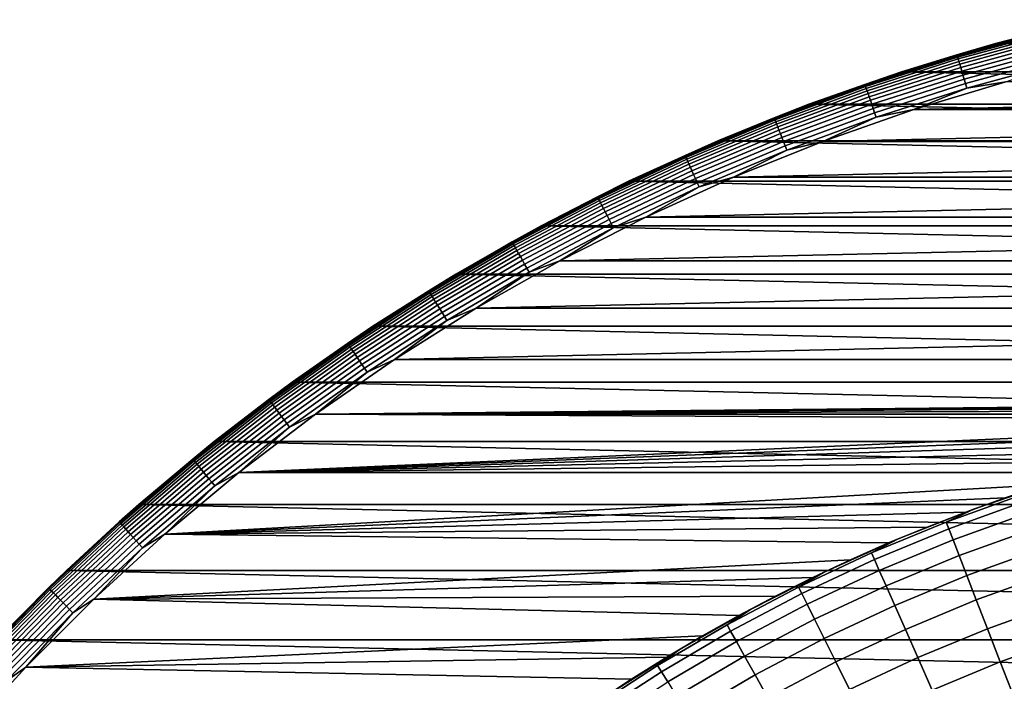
# Model space of a CAD drawing. Header units: metres. Extents: x -28 to 70, y -218 to 28.
# Tile 234 of 256: x -19.59 to -7.2, y 18.48 to 26.81. Entities that reach past the tile are written whole.
import ezdxf

# ---------------------------------------------------------------- set-up
doc = ezdxf.new("R2010")
doc.units = ezdxf.units.M
doc.layers.add('solid_10_261_432_XXX', color=7, linetype='CONTINUOUS')

msp = doc.modelspace()

# ---------------------------------------------------------------- linework, layer by layer
at = {"layer": 'solid_10_261_432_XXX'}
for points in [[(-7.316012, 26.50898, -0.5), (-6.119325, 26.810518, -0.5), (-6.119315, 26.81052, -5), (-7.315989, 26.508984, -5)], [(-6.625752, 26.686201, -0.440391), (-6.119325, 26.810518, -0.5), (-7.316012, 26.50898, -0.5)], [(-7.315989, 26.508984, -5), (-6.119315, 26.81052, -5), (7.315989, 26.508984, -5)], [(-7.796618, 26.356627, -0.380929), (-6.623146, 26.675701, -0.380929), (-6.625752, 26.686201, -0.440391), (-7.799687, 26.367001, -0.440391)], [(-6.625752, 26.686201, -0.440391), (-7.316012, 26.50898, -0.5), (-7.799687, 26.367001, -0.440391)], [(-6.623146, 26.675701, -0.380929), (-7.796618, 26.356627, -0.380929), (-7.791537, 26.339449, -0.323206), (-6.618829, 26.658314, -0.323206)], [(-6.618829, 26.658314, -0.323206), (-7.791537, 26.339449, -0.323206), (-7.784517, 26.315716, -0.268066), (-6.612865, 26.634295, -0.268066)], [(-6.612865, 26.634295, -0.268066), (-7.784517, 26.315716, -0.268066), (-7.775661, 26.285778, -0.216316), (-6.605342, 26.603994, -0.216316)], [(-8.497966, 26.154055, -0.5), (-7.316012, 26.50898, -0.5), (-7.315989, 26.508984, -5), (-8.49796, 26.154057, -5)], [(-7.799687, 26.367001, -0.440391), (-7.316012, 26.50898, -0.5), (-8.497966, 26.154055, -0.5)], [(-8.49796, 26.154057, -5), (-7.315989, 26.508984, -5), (8.49796, 26.154057, -5)], [(-6.605342, 26.603994, -0.216316), (-7.775661, 26.285778, -0.216316), (-7.765098, 26.250072, -0.16871), (-6.596369, 26.567856, -0.16871)], [(-6.596369, 26.567856, -0.16871), (-7.765098, 26.250072, -0.16871), (-7.752984, 26.209118, -0.125945), (-6.586078, 26.526405, -0.125945)], [(-6.586078, 26.526405, -0.125945), (-7.752984, 26.209118, -0.125945), (-7.739493, 26.163515, -0.088645), (-6.574618, 26.480251, -0.088645)], [(-7.315989, 26.508984, -5), (7.315989, 26.508984, -5), (8.49796, 26.154057, -5)], [(-6.574618, 26.480251, -0.088645), (-7.739493, 26.163515, -0.088645), (-7.724826, 26.11393, -0.057356), (-6.562158, 26.430065, -0.057356)], [(-6.562158, 26.430065, -0.057356), (-7.724826, 26.11393, -0.057356), (-7.709194, 26.061087, -0.032535), (-6.548879, 26.376583, -0.032535)], [(-7.799687, 26.367001, -0.440391), (-8.958354, 25.996187, -0.440391), (-8.954829, 25.98596, -0.380929), (-7.796618, 26.356627, -0.380929)], [(-7.799687, 26.367001, -0.440391), (-8.497966, 26.154055, -0.5), (-8.958354, 25.996187, -0.440391)], [(-7.796618, 26.356627, -0.380929), (-8.954829, 25.98596, -0.380929), (-8.948993, 25.969023, -0.323206), (-7.791537, 26.339449, -0.323206)], [(-7.791537, 26.339449, -0.323206), (-8.948993, 25.969023, -0.323206), (-8.940929, 25.945623, -0.268066), (-7.784517, 26.315716, -0.268066)], [(-7.784517, 26.315716, -0.268066), (-8.940929, 25.945623, -0.268066), (-8.930758, 25.916107, -0.216316), (-7.775661, 26.285778, -0.216316)], [(-7.775661, 26.285778, -0.216316), (-8.930758, 25.916107, -0.216316), (-8.918627, 25.880903, -0.16871), (-7.765098, 26.250072, -0.16871)], [(-6.548879, 26.376583, -0.032535), (-7.709194, 26.061087, -0.032535), (-7.692827, 26.005758, -0.014544), (-6.534976, 26.320583, -0.014544)], [(-6.534976, 26.320583, -0.014544), (-7.692827, 26.005758, -0.014544), (-7.675964, 25.948751, -0.003646), (-6.520651, 26.262888, -0.003646)], [(-6.520651, 26.262888, -0.003646), (-7.675964, 25.948751, -0.003646), (-7.182928, 26.027016)], [(-9.662813, 25.746456, -5), (-8.49796, 26.154057, -5), (9.662813, 25.746456, -5)], [(-9.662807, 25.74646, -0.5), (-8.497966, 26.154055, -0.5), (-8.49796, 26.154057, -5), (-9.662813, 25.746456, -5)], [(-8.958354, 25.996187, -0.440391), (-8.497966, 26.154055, -0.5), (-9.662807, 25.74646, -0.5)], [(-7.765098, 26.250072, -0.16871), (-8.918627, 25.880903, -0.16871), (-8.904712, 25.840525, -0.125945), (-7.752984, 26.209118, -0.125945)], [(-7.752984, 26.209118, -0.125945), (-8.904712, 25.840525, -0.125945), (-8.889218, 25.795563, -0.088645), (-7.739493, 26.163515, -0.088645)], [(-7.739493, 26.163515, -0.088645), (-8.889218, 25.795563, -0.088645), (-8.872372, 25.746675, -0.057356), (-7.724826, 26.11393, -0.057356)], [(-8.49796, 26.154057, -5), (8.49796, 26.154057, -5), (9.662813, 25.746456, -5)], [(-7.724826, 26.11393, -0.057356), (-8.872372, 25.746675, -0.057356), (-8.854418, 25.694574, -0.032535), (-7.709194, 26.061087, -0.032535)], [(-7.709194, 26.061087, -0.032535), (-8.854418, 25.694574, -0.032535), (-8.835619, 25.640024, -0.014544), (-7.692827, 26.005758, -0.014544)], [(7.182882, 26.027027), (-7.182928, 26.027016), (-8.343367, 25.678556)], [(8.343321, 25.678572), (7.182882, 26.027027), (-8.343367, 25.678556)], [(-7.675964, 25.948751, -0.003646), (-8.343367, 25.678556), (-7.182928, 26.027016)], [(-10.09551, 25.564423, -0.380929), (-8.954829, 25.98596, -0.380929), (-8.958354, 25.996187, -0.440391), (-10.099484, 25.574486, -0.440391)], [(-8.958354, 25.996187, -0.440391), (-9.662807, 25.74646, -0.5), (-10.099484, 25.574486, -0.440391)], [(-8.954829, 25.98596, -0.380929), (-10.09551, 25.564423, -0.380929), (-10.08893, 25.54776, -0.323206), (-8.948993, 25.969023, -0.323206)], [(-8.948993, 25.969023, -0.323206), (-10.08893, 25.54776, -0.323206), (-10.079841, 25.524742, -0.268066), (-8.940929, 25.945623, -0.268066)], [(-8.940929, 25.945623, -0.268066), (-10.079841, 25.524742, -0.268066), (-10.068373, 25.495705, -0.216316), (-8.930758, 25.916107, -0.216316)], [(-8.930758, 25.916107, -0.216316), (-10.068373, 25.495705, -0.216316), (-10.054696, 25.461071, -0.16871), (-8.918627, 25.880903, -0.16871)], [(-7.692827, 26.005758, -0.014544), (-8.835619, 25.640024, -0.014544), (-8.816251, 25.58382, -0.003646), (-7.675964, 25.948751, -0.003646)], [(-7.675964, 25.948751, -0.003646), (-8.816251, 25.58382, -0.003646), (-8.343367, 25.678556)], [(-8.918627, 25.880903, -0.16871), (-10.054696, 25.461071, -0.16871), (-10.039009, 25.421347, -0.125945), (-8.904712, 25.840525, -0.125945)], [(-8.904712, 25.840525, -0.125945), (-10.039009, 25.421347, -0.125945), (-10.021542, 25.377115, -0.088645), (-8.889218, 25.795563, -0.088645)], [(-8.889218, 25.795563, -0.088645), (-10.021542, 25.377115, -0.088645), (-10.002549, 25.32902, -0.057356), (-8.872372, 25.746675, -0.057356)], [(-10.808187, 25.287014, -0.5), (-9.662807, 25.74646, -0.5), (-9.662813, 25.746456, -5), (-10.808199, 25.28701, -5)], [(-10.808199, 25.28701, -5), (-9.662813, 25.746456, -5), (10.808199, 25.28701, -5)], [(-10.099484, 25.574486, -0.440391), (-9.662807, 25.74646, -0.5), (-10.808187, 25.287014, -0.5)], [(-8.872372, 25.746675, -0.057356), (-10.002549, 25.32902, -0.057356), (-9.982308, 25.277765, -0.032535), (-8.854418, 25.694574, -0.032535)], [(-8.854418, 25.694574, -0.032535), (-9.982308, 25.277765, -0.032535), (-9.961115, 25.2241, -0.014544), (-8.835619, 25.640024, -0.014544)], [(-9.662813, 25.746456, -5), (9.662813, 25.746456, -5), (10.808199, 25.28701, -5)], [(8.343321, 25.678572), (-8.343367, 25.678556), (-9.487002, 25.278385)], [(9.486959, 25.278402), (8.343321, 25.678572), (-9.487002, 25.278385)], [(-8.816251, 25.58382, -0.003646), (-9.487002, 25.278385), (-8.343367, 25.678556)], [(-11.216429, 25.092842, -0.380929), (-10.09551, 25.564423, -0.380929), (-10.099484, 25.574486, -0.440391), (-11.220844, 25.10272, -0.440391)], [(-10.099484, 25.574486, -0.440391), (-10.808187, 25.287014, -0.5), (-11.220844, 25.10272, -0.440391)], [(-10.09551, 25.564423, -0.380929), (-11.216429, 25.092842, -0.380929), (-11.209119, 25.076488, -0.323206), (-10.08893, 25.54776, -0.323206)], [(-10.08893, 25.54776, -0.323206), (-11.209119, 25.076488, -0.323206), (-11.199019, 25.053894, -0.268066), (-10.079841, 25.524742, -0.268066)], [(-10.079841, 25.524742, -0.268066), (-11.199019, 25.053894, -0.268066), (-11.186278, 25.025391, -0.216316), (-10.068373, 25.495705, -0.216316)], [(-8.835619, 25.640024, -0.014544), (-9.961115, 25.2241, -0.014544), (-9.93928, 25.168806, -0.003646), (-8.816251, 25.58382, -0.003646)], [(-8.816251, 25.58382, -0.003646), (-9.93928, 25.168806, -0.003646), (-9.487002, 25.278385)], [(-10.068373, 25.495705, -0.216316), (-11.186278, 25.025391, -0.216316), (-11.171083, 24.991396, -0.16871), (-10.054696, 25.461071, -0.16871)], [(-10.054696, 25.461071, -0.16871), (-11.171083, 24.991396, -0.16871), (-11.153654, 24.952406, -0.125945), (-10.039009, 25.421347, -0.125945)], [(-10.039009, 25.421347, -0.125945), (-11.153654, 24.952406, -0.125945), (-11.134248, 24.908991, -0.088645), (-10.021542, 25.377115, -0.088645)], [(-11.931801, 24.776644, -0.5), (-10.808187, 25.287014, -0.5), (-10.808199, 25.28701, -5), (-11.931824, 24.776632, -5)], [(-11.931824, 24.776632, -5), (-10.808199, 25.28701, -5), (11.931824, 24.776632, -5)], [(-11.220844, 25.10272, -0.440391), (-10.808187, 25.287014, -0.5), (-11.931801, 24.776644, -0.5)], [(-10.021542, 25.377115, -0.088645), (-11.134248, 24.908991, -0.088645), (-11.113146, 24.861782, -0.057356), (-10.002549, 25.32902, -0.057356)], [(-10.002549, 25.32902, -0.057356), (-11.113146, 24.861782, -0.057356), (-11.090658, 24.811474, -0.032535), (-9.982308, 25.277765, -0.032535)], [(-9.982308, 25.277765, -0.032535), (-11.090658, 24.811474, -0.032535), (-11.067112, 24.758797, -0.014544), (-9.961115, 25.2241, -0.014544)], [(-10.808199, 25.28701, -5), (10.808199, 25.28701, -5), (11.931824, 24.776632, -5)], [(9.486959, 25.278402), (-9.487002, 25.278385), (-10.611567, 24.827295)], [(10.611524, 24.827314), (9.486959, 25.278402), (-10.611567, 24.827295)], [(-9.93928, 25.168806, -0.003646), (-10.611567, 24.827295), (-9.487002, 25.278385)], [(-9.961115, 25.2241, -0.014544), (-11.067112, 24.758797, -0.014544), (-11.042852, 24.704525, -0.003646), (-9.93928, 25.168806, -0.003646)], [(-9.93928, 25.168806, -0.003646), (-11.042852, 24.704525, -0.003646), (-10.611567, 24.827295)], [(-12.315392, 24.572142, -0.380929), (-11.216429, 25.092842, -0.380929), (-11.220844, 25.10272, -0.440391), (-12.320239, 24.581814, -0.440391)], [(-11.220844, 25.10272, -0.440391), (-11.931801, 24.776644, -0.5), (-12.320239, 24.581814, -0.440391)], [(-11.216429, 25.092842, -0.380929), (-12.315392, 24.572142, -0.380929), (-12.307364, 24.556128, -0.323206), (-11.209119, 25.076488, -0.323206)], [(-11.209119, 25.076488, -0.323206), (-12.307364, 24.556128, -0.323206), (-12.296275, 24.534002, -0.268066), (-11.199019, 25.053894, -0.268066)], [(-11.199019, 25.053894, -0.268066), (-12.296275, 24.534002, -0.268066), (-12.282287, 24.50609, -0.216316), (-11.186278, 25.025391, -0.216316)], [(-11.186278, 25.025391, -0.216316), (-12.282287, 24.50609, -0.216316), (-12.265602, 24.472801, -0.16871), (-11.171083, 24.991396, -0.16871)], [(-11.171083, 24.991396, -0.16871), (-12.265602, 24.472801, -0.16871), (-12.246466, 24.43462, -0.125945), (-11.153654, 24.952406, -0.125945)], [(-11.153654, 24.952406, -0.125945), (-12.246466, 24.43462, -0.125945), (-12.225158, 24.392105, -0.088645), (-11.134248, 24.908991, -0.088645)], [(-11.134248, 24.908991, -0.088645), (-12.225158, 24.392105, -0.088645), (-12.201988, 24.345877, -0.057356), (-11.113146, 24.861782, -0.057356)], [(-13.031386, 24.216377, -0.5), (-11.931801, 24.776644, -0.5), (-11.931824, 24.776632, -5), (-13.031395, 24.216373, -5)], [(-13.031395, 24.216373, -5), (-11.931824, 24.776632, -5), (13.031395, 24.216373, -5)], [(-12.320239, 24.581814, -0.440391), (-11.931801, 24.776644, -0.5), (-13.031386, 24.216377, -0.5)], [(-11.113146, 24.861782, -0.057356), (-12.201988, 24.345877, -0.057356), (-12.177298, 24.296612, -0.032535), (-11.090658, 24.811474, -0.032535)], [(-11.090658, 24.811474, -0.032535), (-12.177298, 24.296612, -0.032535), (-12.151444, 24.245029, -0.014544), (-11.067112, 24.758797, -0.014544)], [(-11.931824, 24.776632, -5), (11.931824, 24.776632, -5), (13.031395, 24.216373, -5)], [(10.611524, 24.827314), (-10.611567, 24.827295), (-11.714718, 24.326229)], [(11.714675, 24.326248), (10.611524, 24.827314), (-11.714718, 24.326229)], [(-11.042852, 24.704525, -0.003646), (-11.714718, 24.326229), (-10.611567, 24.827295)], [(-11.067112, 24.758797, -0.014544), (-12.151444, 24.245029, -0.014544), (-12.124807, 24.191883, -0.003646), (-11.042852, 24.704525, -0.003646)], [(-11.042852, 24.704525, -0.003646), (-12.124807, 24.191883, -0.003646), (-11.714718, 24.326229)], [(-13.390245, 24.003342, -0.380929), (-12.315392, 24.572142, -0.380929), (-12.320239, 24.581814, -0.440391), (-13.395516, 24.012789, -0.440391)], [(-12.320239, 24.581814, -0.440391), (-13.031386, 24.216377, -0.5), (-13.395516, 24.012789, -0.440391)], [(-12.315392, 24.572142, -0.380929), (-13.390245, 24.003342, -0.380929), (-13.381517, 23.987696, -0.323206), (-12.307364, 24.556128, -0.323206)], [(-12.307364, 24.556128, -0.323206), (-13.381517, 23.987696, -0.323206), (-13.369461, 23.966084, -0.268066), (-12.296275, 24.534002, -0.268066)], [(-12.296275, 24.534002, -0.268066), (-13.369461, 23.966084, -0.268066), (-13.354252, 23.938818, -0.216316), (-12.282287, 24.50609, -0.216316)], [(-12.282287, 24.50609, -0.216316), (-13.354252, 23.938818, -0.216316), (-13.336111, 23.9063, -0.16871), (-12.265602, 24.472801, -0.16871)], [(-12.265602, 24.472801, -0.16871), (-13.336111, 23.9063, -0.16871), (-13.315305, 23.869001, -0.125945), (-12.246466, 24.43462, -0.125945)], [(-12.246466, 24.43462, -0.125945), (-13.315305, 23.869001, -0.125945), (-13.292136, 23.827471, -0.088645), (-12.225158, 24.392105, -0.088645)], [(-12.225158, 24.392105, -0.088645), (-13.292136, 23.827471, -0.088645), (-13.266945, 23.782312, -0.057356), (-12.201988, 24.345877, -0.057356)], [(-12.201988, 24.345877, -0.057356), (-13.266945, 23.782312, -0.057356), (-13.240099, 23.734188, -0.032535), (-12.177298, 24.296612, -0.032535)], [(-12.177298, 24.296612, -0.032535), (-13.240099, 23.734188, -0.032535), (-13.211989, 23.6838, -0.014544), (-12.151444, 24.245029, -0.014544)], [(11.714675, 24.326248), (-11.714718, 24.326229), (-12.794302, 23.776161)], [(12.79426, 23.776182), (11.714675, 24.326248), (-12.794302, 23.776161)], [(-12.124807, 24.191883, -0.003646), (-12.794302, 23.776161), (-11.714718, 24.326229)], [(-14.104729, 23.607344, -0.5), (-13.031386, 24.216377, -0.5), (-13.031395, 24.216373, -5), (-14.104724, 23.607344, -5)], [(-13.395516, 24.012789, -0.440391), (-13.031386, 24.216377, -0.5), (-14.104729, 23.607344, -0.5)], [(-14.104724, 23.607344, -5), (-13.031395, 24.216373, -5), (14.104724, 23.607344, -5)], [(-12.151444, 24.245029, -0.014544), (-13.211989, 23.6838, -0.014544), (-13.183028, 23.631884, -0.003646), (-12.124807, 24.191883, -0.003646)], [(-12.124807, 24.191883, -0.003646), (-13.183028, 23.631884, -0.003646), (-12.794302, 23.776161)], [(-13.031395, 24.216373, -5), (13.031395, 24.216373, -5), (14.104724, 23.607344, -5)], [(-14.438888, 23.387552, -0.380929), (-13.390245, 24.003342, -0.380929), (-13.395516, 24.012789, -0.440391), (-14.444571, 23.396757, -0.440391)], [(-13.395516, 24.012789, -0.440391), (-14.104729, 23.607344, -0.5), (-14.444571, 23.396757, -0.440391)], [(-13.390245, 24.003342, -0.380929), (-14.438888, 23.387552, -0.380929), (-14.429477, 23.372309, -0.323206), (-13.381517, 23.987696, -0.323206)], [(-13.381517, 23.987696, -0.323206), (-14.429477, 23.372309, -0.323206), (-14.416475, 23.35125, -0.268066), (-13.369461, 23.966084, -0.268066)], [(-13.369461, 23.966084, -0.268066), (-14.416475, 23.35125, -0.268066), (-14.400075, 23.324684, -0.216316), (-13.354252, 23.938818, -0.216316)], [(-13.354252, 23.938818, -0.216316), (-14.400075, 23.324684, -0.216316), (-14.380513, 23.292999, -0.16871), (-13.336111, 23.9063, -0.16871)], [(-13.336111, 23.9063, -0.16871), (-14.380513, 23.292999, -0.16871), (-14.358078, 23.256659, -0.125945), (-13.315305, 23.869001, -0.125945)], [(-13.315305, 23.869001, -0.125945), (-14.358078, 23.256659, -0.125945), (-14.333096, 23.216194, -0.088645), (-13.292136, 23.827471, -0.088645)], [(-13.292136, 23.827471, -0.088645), (-14.333096, 23.216194, -0.088645), (-14.305931, 23.172194, -0.057356), (-13.266945, 23.782312, -0.057356)], [(-13.266945, 23.782312, -0.057356), (-14.305931, 23.172194, -0.057356), (-14.276982, 23.125303, -0.032535), (-13.240099, 23.734188, -0.032535)], [(-13.240099, 23.734188, -0.032535), (-14.276982, 23.125303, -0.032535), (-14.246672, 23.076208, -0.014544), (-13.211989, 23.6838, -0.014544)], [(-13.211989, 23.6838, -0.014544), (-14.246672, 23.076208, -0.014544), (-14.215442, 23.025623, -0.003646), (-13.183028, 23.631884, -0.003646)], [(12.79426, 23.776182), (-12.794302, 23.776161), (-13.848136, 23.178204)], [(13.848095, 23.178228), (12.79426, 23.776182), (-13.848136, 23.178204)], [(-13.183028, 23.631884, -0.003646), (-13.848136, 23.178204), (-12.794302, 23.776161)], [(-15.149665, 22.950766, -0.5), (-14.104729, 23.607344, -0.5), (-14.104724, 23.607344, -5), (-15.149656, 22.950771, -5)], [(-14.444571, 23.396757, -0.440391), (-14.104729, 23.607344, -0.5), (-15.149665, 22.950766, -0.5)], [(-15.149656, 22.950771, -5), (-14.104724, 23.607344, -5), (15.149656, 22.950771, -5)], [(-13.183028, 23.631884, -0.003646), (-14.215442, 23.025623, -0.003646), (-13.848136, 23.178204)], [(-14.104724, 23.607344, -5), (14.104724, 23.607344, -5), (15.149656, 22.950771, -5)], [(-15.459265, 22.725981, -0.380929), (-14.438888, 23.387552, -0.380929), (-14.444571, 23.396757, -0.440391), (-15.46535, 22.734926, -0.440391)], [(-14.444571, 23.396757, -0.440391), (-15.149665, 22.950766, -0.5), (-15.46535, 22.734926, -0.440391)], [(-14.438888, 23.387552, -0.380929), (-15.459265, 22.725981, -0.380929), (-15.449188, 22.711168, -0.323206), (-14.429477, 23.372309, -0.323206)], [(-14.429477, 23.372309, -0.323206), (-15.449188, 22.711168, -0.323206), (-15.435269, 22.690706, -0.268066), (-14.416475, 23.35125, -0.268066)], [(-14.416475, 23.35125, -0.268066), (-15.435269, 22.690706, -0.268066), (-15.417709, 22.664892, -0.216316), (-14.400075, 23.324684, -0.216316)], [(-14.400075, 23.324684, -0.216316), (-15.417709, 22.664892, -0.216316), (-15.396766, 22.634104, -0.16871), (-14.380513, 23.292999, -0.16871)], [(-14.380513, 23.292999, -0.16871), (-15.396766, 22.634104, -0.16871), (-15.372745, 22.598791, -0.125945), (-14.358078, 23.256659, -0.125945)], [(-14.358078, 23.256659, -0.125945), (-15.372745, 22.598791, -0.125945), (-15.345997, 22.559469, -0.088645), (-14.333096, 23.216194, -0.088645)], [(-14.333096, 23.216194, -0.088645), (-15.345997, 22.559469, -0.088645), (-15.316913, 22.516714, -0.057356), (-14.305931, 23.172194, -0.057356)], [(-14.305931, 23.172194, -0.057356), (-15.316913, 22.516714, -0.057356), (-15.285918, 22.471151, -0.032535), (-14.276982, 23.125303, -0.032535)], [(13.848095, 23.178228), (-13.848136, 23.178204), (-14.874039, 22.533596)], [(14.873999, 22.533623), (13.848095, 23.178228), (-14.874039, 22.533596)], [(-14.215442, 23.025623, -0.003646), (-14.874039, 22.533596), (-13.848136, 23.178204)], [(-14.276982, 23.125303, -0.032535), (-15.285918, 22.471151, -0.032535), (-15.253466, 22.423443, -0.014544), (-14.246672, 23.076208, -0.014544)], [(-14.246672, 23.076208, -0.014544), (-15.253466, 22.423443, -0.014544), (-15.220029, 22.37429, -0.003646), (-14.215442, 23.025623, -0.003646)], [(-16.164093, 22.247969, -0.5), (-15.149665, 22.950766, -0.5), (-15.149656, 22.950771, -5), (-16.164074, 22.247982, -5)], [(-15.46535, 22.734926, -0.440391), (-15.149665, 22.950766, -0.5), (-16.164093, 22.247969, -0.5)], [(-16.164074, 22.247982, -5), (-15.149656, 22.950771, -5), (16.164074, 22.247982, -5)], [(-14.215442, 23.025623, -0.003646), (-15.220029, 22.37429, -0.003646), (-14.874039, 22.533596)], [(-15.149656, 22.950771, -5), (15.149656, 22.950771, -5), (16.164074, 22.247982, -5)], [(-16.449379, 22.019922, -0.380929), (-15.459265, 22.725981, -0.380929), (-15.46535, 22.734926, -0.440391), (-16.455854, 22.028589, -0.440391)], [(-15.46535, 22.734926, -0.440391), (-16.164093, 22.247969, -0.5), (-16.455854, 22.028589, -0.440391)], [(-15.459265, 22.725981, -0.380929), (-16.449379, 22.019922, -0.380929), (-16.438658, 22.005569, -0.323206), (-15.449188, 22.711168, -0.323206)], [(-15.449188, 22.711168, -0.323206), (-16.438658, 22.005569, -0.323206), (-16.423847, 21.985743, -0.268066), (-15.435269, 22.690706, -0.268066)], [(-15.435269, 22.690706, -0.268066), (-16.423847, 21.985743, -0.268066), (-16.405163, 21.960732, -0.216316), (-15.417709, 22.664892, -0.216316)], [(-15.417709, 22.664892, -0.216316), (-16.405163, 21.960732, -0.216316), (-16.382877, 21.930899, -0.16871), (-15.396766, 22.634104, -0.16871)], [(-15.396766, 22.634104, -0.16871), (-16.382877, 21.930899, -0.16871), (-16.357319, 21.896683, -0.125945), (-15.372745, 22.598791, -0.125945)], [(-15.372745, 22.598791, -0.125945), (-16.357319, 21.896683, -0.125945), (-16.328857, 21.858583, -0.088645), (-15.345997, 22.559469, -0.088645)], [(-15.345997, 22.559469, -0.088645), (-16.328857, 21.858583, -0.088645), (-16.297911, 21.817158, -0.057356), (-15.316913, 22.516714, -0.057356)], [(-15.316913, 22.516714, -0.057356), (-16.297911, 21.817158, -0.057356), (-16.264931, 21.77301, -0.032535), (-15.285918, 22.471151, -0.032535)], [(-15.285918, 22.471151, -0.032535), (-16.264931, 21.77301, -0.032535), (-16.2304, 21.726784, -0.014544), (-15.253466, 22.423443, -0.014544)], [(-15.253466, 22.423443, -0.014544), (-16.2304, 21.726784, -0.014544), (-16.194822, 21.679157, -0.003646), (-15.220029, 22.37429, -0.003646)], [(-14.874039, 22.533596), (-15.870024, 21.843588), (0, 22), (14.873999, 22.533623)], [(-15.220029, 22.37429, -0.003646), (-15.870024, 21.843588), (-14.874039, 22.533596)], [(-15.220029, 22.37429, -0.003646), (-16.194822, 21.679157, -0.003646), (-15.870024, 21.843588)], [(-17.145967, 21.500368, -0.5), (-16.164093, 22.247969, -0.5), (-16.164074, 22.247982, -5), (-17.145966, 21.50037, -5)], [(-16.455854, 22.028589, -0.440391), (-16.164093, 22.247969, -0.5), (-17.145967, 21.500368, -0.5)], [(-17.145966, 21.50037, -5), (-16.164074, 22.247982, -5), (17.145966, 21.50037, -5)], [(-16.164074, 22.247982, -5), (16.164074, 22.247982, -5), (17.145966, 21.50037, -5)], [(-17.407295, 21.270758, -0.380929), (-16.449379, 22.019922, -0.380929), (-16.455854, 22.028589, -0.440391), (-17.414146, 21.279131, -0.440391)], [(-16.455854, 22.028589, -0.440391), (-17.145967, 21.500368, -0.5), (-17.414146, 21.279131, -0.440391)], [(-16.449379, 22.019922, -0.380929), (-17.407295, 21.270758, -0.380929), (-17.395948, 21.256895, -0.323206), (-16.438658, 22.005569, -0.323206)], [(-16.438658, 22.005569, -0.323206), (-17.395948, 21.256895, -0.323206), (-17.380276, 21.237741, -0.268066), (-16.423847, 21.985743, -0.268066)], [(-16.423847, 21.985743, -0.268066), (-17.380276, 21.237741, -0.268066), (-17.360502, 21.213581, -0.216316), (-16.405163, 21.960732, -0.216316)], [(-16.405163, 21.960732, -0.216316), (-17.360502, 21.213581, -0.216316), (-17.33692, 21.184765, -0.16871), (-16.382877, 21.930899, -0.16871)], [(-16.382877, 21.930899, -0.16871), (-17.33692, 21.184765, -0.16871), (-17.309872, 21.151712, -0.125945), (-16.357319, 21.896683, -0.125945)], [(-15.870024, 21.843588), (-0.523535, 21.993769), (0, 22)], [(-15.870024, 21.843588), (-1.046814, 21.97508), (-0.523535, 21.993769)], [(-15.870024, 21.843588), (-1.569467, 21.943945), (-1.046814, 21.97508)], [(-15.870024, 21.843588), (-2.091219, 21.900383), (-1.569467, 21.943945)], [(-16.357319, 21.896683, -0.125945), (-17.309872, 21.151712, -0.125945), (-17.279753, 21.11491, -0.088645), (-16.328857, 21.858583, -0.088645)], [(-16.328857, 21.858583, -0.088645), (-17.279753, 21.11491, -0.088645), (-17.247004, 21.074892, -0.057356), (-16.297911, 21.817158, -0.057356)], [(-16.297911, 21.817158, -0.057356), (-17.247004, 21.074892, -0.057356), (-17.212105, 21.032246, -0.032535), (-16.264931, 21.77301, -0.032535)], [(-15.870024, 21.843588), (-16.834051, 21.109589), (-3.648249, 21.695396), (-3.130936, 21.77607)], [(-16.194822, 21.679157, -0.003646), (-16.834051, 21.109589), (-15.870024, 21.843588)], [(-15.870024, 21.843588), (-2.611826, 21.844412), (-2.091219, 21.900383)], [(-15.870024, 21.843588), (-3.130936, 21.77607), (-2.611826, 21.844412)], [(-16.264931, 21.77301, -0.032535), (-17.212105, 21.032246, -0.032535), (-17.175562, 20.987595, -0.014544), (-16.2304, 21.726784, -0.014544)], [(-16.2304, 21.726784, -0.014544), (-17.175562, 20.987595, -0.014544), (-17.137913, 20.941587, -0.003646), (-16.194822, 21.679157, -0.003646)], [(-16.194822, 21.679157, -0.003646), (-17.137913, 20.941587, -0.003646), (-16.834051, 21.109589)], [(-16.834051, 21.109589), (-4.163525, 21.602432), (-3.648249, 21.695396)], [(-16.834051, 21.109589), (-4.676449, 21.497229), (-4.163525, 21.602432)], [(-18.093325, 20.709457, -5), (-17.145966, 21.50037, -5), (18.093325, 20.709457, -5)], [(-18.093313, 20.709467, -0.5), (-17.145967, 21.500368, -0.5), (-17.145966, 21.50037, -5), (-18.093325, 20.709457, -5)], [(-17.414146, 21.279131, -0.440391), (-17.145967, 21.500368, -0.5), (-18.093313, 20.709467, -0.5)], [(-17.145966, 21.50037, -5), (17.145966, 21.50037, -5), (18.093325, 20.709457, -5)], [(-16.834051, 21.109589), (-5.186689, 21.379856), (-4.676449, 21.497229)], [(-16.834051, 21.109589), (-5.69401, 21.25037), (-5.186689, 21.379856)], [(-18.331133, 20.479956, -0.380929), (-17.407295, 21.270758, -0.380929), (-17.414146, 21.279131, -0.440391), (-18.338348, 20.488018, -0.440391)], [(-17.414146, 21.279131, -0.440391), (-18.093313, 20.709467, -0.5), (-18.338348, 20.488018, -0.440391)], [(-17.407295, 21.270758, -0.380929), (-18.331133, 20.479956, -0.380929), (-18.319185, 20.466608, -0.323206), (-17.395948, 21.256895, -0.323206)], [(-17.395948, 21.256895, -0.323206), (-18.319185, 20.466608, -0.323206), (-18.302681, 20.448168, -0.268066), (-17.380276, 21.237741, -0.268066)], [(-17.380276, 21.237741, -0.268066), (-18.302681, 20.448168, -0.268066), (-18.281858, 20.424904, -0.216316), (-17.360502, 21.213581, -0.216316)], [(-17.360502, 21.213581, -0.216316), (-18.281858, 20.424904, -0.216316), (-18.257023, 20.39716, -0.16871), (-17.33692, 21.184765, -0.16871)], [(-17.33692, 21.184765, -0.16871), (-18.257023, 20.39716, -0.16871), (-18.22854, 20.365335, -0.125945), (-17.309872, 21.151712, -0.125945)], [(-16.834051, 21.109589), (-6.19813, 21.108841), (-5.69401, 21.25037)], [(-17.309872, 21.151712, -0.125945), (-18.22854, 20.365335, -0.125945), (-18.196823, 20.329901, -0.088645), (-17.279753, 21.11491, -0.088645)], [(-17.279753, 21.11491, -0.088645), (-18.196823, 20.329901, -0.088645), (-18.162336, 20.291372, -0.057356), (-17.247004, 21.074892, -0.057356)], [(-17.247004, 21.074892, -0.057356), (-18.162336, 20.291372, -0.057356), (-18.125584, 20.250311, -0.032535), (-17.212105, 21.032246, -0.032535)], [(-16.834051, 21.109589), (-17.764143, 20.333107), (-6.6987, 20.955366), (-6.19813, 21.108841)], [(-17.137913, 20.941587, -0.003646), (-17.764143, 20.333107), (-16.834051, 21.109589)], [(-17.212105, 21.032246, -0.032535), (-18.125584, 20.250311, -0.032535), (-18.087103, 20.207319, -0.014544), (-17.175562, 20.987595, -0.014544)], [(-17.175562, 20.987595, -0.014544), (-18.087103, 20.207319, -0.014544), (-18.047455, 20.163023, -0.003646), (-17.137913, 20.941587, -0.003646)], [(-17.137913, 20.941587, -0.003646), (-18.047455, 20.163023, -0.003646), (-17.764143, 20.333107)], [(-17.764143, 20.333107), (-7.195482, 20.790022), (-6.6987, 20.955366)], [(-6.601862, 20.986076, 143.052673), (-7.578271, 20.653566, 143.052673), (-7.93663, 20.486803, 144.561661), (-6.98201, 20.831484, 144.561661)], [(-7.688225, 20.612888), (-7.578271, 20.653566, 143.052673), (-6.601862, 20.986076, 143.052673), (-7.195482, 20.790022)], [(-6.98201, 20.831484, 144.561661), (-7.93663, 20.486803, 144.561661), (-7.904066, 20.402746, 146.086594), (-6.953362, 20.746012, 146.086594)], [(-19.004221, 19.876862, -0.5), (-18.093313, 20.709467, -0.5), (-18.093325, 20.709457, -5), (-19.004232, 19.87685, -5)], [(-19.004232, 19.87685, -5), (-18.093325, 20.709457, -5), (19.004232, 19.87685, -5)], [(-18.338348, 20.488018, -0.440391), (-18.093313, 20.709467, -0.5), (-19.004221, 19.876862, -0.5)], [(-18.093325, 20.709457, -5), (18.093325, 20.709457, -5), (19.004232, 19.87685, -5)], [(-17.764143, 20.333107), (-7.688225, 20.612888), (-7.195482, 20.790022)], [(-6.953362, 20.746012, 146.086594), (-7.904066, 20.402746, 146.086594), (-7.849674, 20.262346, 147.606766), (-6.905513, 20.603251, 147.606766)], [(-17.764143, 20.333107), (-8.176576, 20.424093), (-7.688225, 20.612888)], [(-7.578271, 20.653566, 143.052673), (-8.538021, 20.275656, 143.052673), (-8.874312, 20.098402, 144.561661), (-7.93663, 20.486803, 144.561661)], [(-8.660292, 20.223732), (-8.538021, 20.275656, 143.052673), (-7.578271, 20.653566, 143.052673), (-8.176576, 20.424093)], [(-7.688225, 20.612888), (-8.176576, 20.424093), (-7.578271, 20.653566, 143.052673)], [(-6.905513, 20.603251, 147.606766), (-7.849674, 20.262346, 147.606766), (-7.773541, 20.065823, 149.119751), (-6.838538, 20.403421, 149.119751)], [(-19.219088, 19.649063, -0.380929), (-18.331133, 20.479956, -0.380929), (-18.338348, 20.488018, -0.440391), (-19.226654, 19.656797, -0.440391)], [(-18.338348, 20.488018, -0.440391), (-19.004221, 19.876862, -0.5), (-19.226654, 19.656797, -0.440391)], [(-18.331133, 20.479956, -0.380929), (-19.219088, 19.649063, -0.380929), (-19.206562, 19.636257, -0.323206), (-18.319185, 20.466608, -0.323206)], [(-18.319185, 20.466608, -0.323206), (-19.206562, 19.636257, -0.323206), (-19.189257, 19.618565, -0.268066), (-18.302681, 20.448168, -0.268066)], [(-18.302681, 20.448168, -0.268066), (-19.189257, 19.618565, -0.268066), (-19.167427, 19.596245, -0.216316), (-18.281858, 20.424904, -0.216316)], [(-7.93663, 20.486803, 144.561661), (-8.874312, 20.098402, 144.561661), (-8.837901, 20.015938, 146.086594), (-7.904066, 20.402746, 146.086594)], [(-18.281858, 20.424904, -0.216316), (-19.167427, 19.596245, -0.216316), (-19.14139, 19.569626, -0.16871), (-18.257023, 20.39716, -0.16871)], [(-18.257023, 20.39716, -0.16871), (-19.14139, 19.569626, -0.16871), (-19.111525, 19.539095, -0.125945), (-18.22854, 20.365335, -0.125945)], [(-18.22854, 20.365335, -0.125945), (-19.111525, 19.539095, -0.125945), (-19.078272, 19.505096, -0.088645), (-18.196823, 20.329901, -0.088645)], [(-18.196823, 20.329901, -0.088645), (-19.078272, 19.505096, -0.088645), (-19.042114, 19.46813, -0.057356), (-18.162336, 20.291372, -0.057356)], [(-17.764143, 20.333107), (-18.658499, 19.515644), (-9.139139, 20.0119), (-8.660292, 20.223732)], [(-18.047455, 20.163023, -0.003646), (-18.658499, 19.515644), (-17.764143, 20.333107)], [(-17.764143, 20.333107), (-8.660292, 20.223732), (-8.176576, 20.424093)], [(-7.904066, 20.402746, 146.086594), (-8.837901, 20.015938, 146.086594), (-8.777083, 19.878201, 147.606766), (-7.849674, 20.262346, 147.606766)], [(-6.838538, 20.403421, 149.119751), (-7.773541, 20.065823, 149.119751), (-7.675786, 19.813488, 150.623184), (-6.752541, 20.146841, 150.623184)], [(-18.162336, 20.291372, -0.057356), (-19.042114, 19.46813, -0.057356), (-19.003582, 19.428736, -0.032535), (-18.125584, 20.250311, -0.032535)], [(-18.125584, 20.250311, -0.032535), (-19.003582, 19.428736, -0.032535), (-18.963236, 19.387487, -0.014544), (-18.087103, 20.207319, -0.014544)], [(-18.087103, 20.207319, -0.014544), (-18.963236, 19.387487, -0.014544), (-18.921669, 19.34499, -0.003646), (-18.047455, 20.163023, -0.003646)], [(-8.538021, 20.275656, 143.052673), (-9.479002, 19.853174, 143.052673), (-9.793057, 19.66711, 144.561661), (-8.874312, 20.098402, 144.561661)], [(-9.612785, 19.788742), (-9.479002, 19.853174, 143.052673), (-8.538021, 20.275656, 143.052673), (-9.139139, 20.0119)], [(-8.660292, 20.223732), (-9.139139, 20.0119), (-8.538021, 20.275656, 143.052673)], [(-7.849674, 20.262346, 147.606766), (-8.777083, 19.878201, 147.606766), (-8.691956, 19.685404, 149.119751), (-7.773541, 20.065823, 149.119751)], [(-18.047455, 20.163023, -0.003646), (-18.921669, 19.34499, -0.003646), (-18.658499, 19.515644)], [(-8.874312, 20.098402, 144.561661), (-9.793057, 19.66711, 144.561661), (-9.752876, 19.586416, 146.086594), (-8.837901, 20.015938, 146.086594)], [(-6.752541, 20.146841, 150.623184), (-7.675786, 19.813488, 150.623184), (-7.556563, 19.505737, 152.1147), (-6.647658, 19.833914, 152.1147)], [(-18.658499, 19.515644), (-9.612785, 19.788742), (-9.139139, 20.0119)], [(-8.837901, 20.015938, 146.086594), (-9.752876, 19.586416, 146.086594), (-9.685762, 19.451633, 147.606766), (-8.777083, 19.878201, 147.606766)], [(-7.773541, 20.065823, 149.119751), (-8.691956, 19.685404, 149.119751), (-8.582651, 19.437853, 150.623184), (-7.675786, 19.813488, 150.623184)], [(-19.876856, 19.004225, -0.5), (-19.004221, 19.876862, -0.5), (-19.004232, 19.87685, -5), (-19.876873, 19.004206, -5)], [(-19.876873, 19.004206, -5), (-19.004232, 19.87685, -5), (19.876873, 19.004206, -5)], [(-19.226654, 19.656797, -0.440391), (-19.004221, 19.876862, -0.5), (-19.876856, 19.004225, -0.5)], [(-19.004232, 19.87685, -5), (19.004232, 19.87685, -5), (19.876873, 19.004206, -5)], [(-9.479002, 19.853174, 143.052673), (-10.399147, 19.387051, 143.052673), (-10.690903, 19.193848, 144.561661), (-9.793057, 19.66711, 144.561661)], [(-10.543481, 19.308937), (-10.399147, 19.387051, 143.052673), (-9.479002, 19.853174, 143.052673), (-10.080972, 19.554386)], [(-9.612785, 19.788742), (-10.080972, 19.554386), (-9.479002, 19.853174, 143.052673)], [(-8.777083, 19.878201, 147.606766), (-9.685762, 19.451633, 147.606766), (-9.591822, 19.262974, 149.119751), (-8.691956, 19.685404, 149.119751)], [(-6.647658, 19.833914, 152.1147), (-7.556563, 19.505737, 152.1147), (-7.416059, 19.143057, 153.591949), (-6.524054, 19.46513, 153.591949)], [(-18.658499, 19.515644), (-10.080972, 19.554386), (-9.612785, 19.788742)], [(-7.675786, 19.813488, 150.623184), (-8.582651, 19.437853, 150.623184), (-8.449343, 19.135937, 152.1147), (-7.556563, 19.505737, 152.1147)], [(-20.069422, 18.779707, -0.380929), (-19.219088, 19.649063, -0.380929), (-19.226654, 19.656797, -0.440391), (-20.07732, 18.787098, -0.440391)], [(-19.226654, 19.656797, -0.440391), (-19.876856, 19.004225, -0.5), (-20.07732, 18.787098, -0.440391)], [(-19.219088, 19.649063, -0.380929), (-20.069422, 18.779707, -0.380929), (-20.056339, 18.767466, -0.323206), (-19.206562, 19.636257, -0.323206)], [(-19.206562, 19.636257, -0.323206), (-20.056339, 18.767466, -0.323206), (-20.038269, 18.750557, -0.268066), (-19.189257, 19.618565, -0.268066)], [(-19.189257, 19.618565, -0.268066), (-20.038269, 18.750557, -0.268066), (-20.015472, 18.729225, -0.216316), (-19.167427, 19.596245, -0.216316)], [(-19.167427, 19.596245, -0.216316), (-20.015472, 18.729225, -0.216316), (-19.988283, 18.703783, -0.16871), (-19.14139, 19.569626, -0.16871)], [(-9.793057, 19.66711, 144.561661), (-10.690903, 19.193848, 144.561661), (-10.647038, 19.115095, 146.086594), (-9.752876, 19.586416, 146.086594)], [(-9.752876, 19.586416, 146.086594), (-10.647038, 19.115095, 146.086594), (-10.573771, 18.983557, 147.606766), (-9.685762, 19.451633, 147.606766)], [(-8.691956, 19.685404, 149.119751), (-9.591822, 19.262974, 149.119751), (-9.471201, 19.020735, 150.623184), (-8.582651, 19.437853, 150.623184)], [(-19.14139, 19.569626, -0.16871), (-19.988283, 18.703783, -0.16871), (-19.9571, 18.674603, -0.125945), (-19.111525, 19.539095, -0.125945)], [(-19.111525, 19.539095, -0.125945), (-19.9571, 18.674603, -0.125945), (-19.922375, 18.642111, -0.088645), (-19.078272, 19.505096, -0.088645)], [(-19.078272, 19.505096, -0.088645), (-19.922375, 18.642111, -0.088645), (-19.884617, 18.606779, -0.057356), (-19.042114, 19.46813, -0.057356)], [(-19.042114, 19.46813, -0.057356), (-19.884617, 18.606779, -0.057356), (-19.844379, 18.569128, -0.032535), (-19.003582, 19.428736, -0.032535)], [(-18.658499, 19.515644), (-19.515268, 18.658894), (-11.00001, 19.052553), (-10.543481, 19.308937)], [(-18.921669, 19.34499, -0.003646), (-19.515268, 18.658894), (-18.658499, 19.515644)], [(-18.658499, 19.515644), (-10.543481, 19.308937), (-10.080972, 19.554386)], [(-9.685762, 19.451633, 147.606766), (-10.573771, 18.983557, 147.606766), (-10.471217, 18.799437, 149.119751), (-9.591822, 19.262974, 149.119751)], [(-7.556563, 19.505737, 152.1147), (-8.449343, 19.135937, 152.1147), (-8.292239, 18.780132, 153.591949), (-7.416059, 19.143057, 153.591949)], [(-6.524054, 19.46513, 153.591949), (-7.416059, 19.143057, 153.591949), (-7.254497, 18.726015, 155.052612), (-6.381924, 19.041073, 155.052612)], [(-19.003582, 19.428736, -0.032535), (-19.844379, 18.569128, -0.032535), (-19.80225, 18.529705, -0.014544), (-18.963236, 19.387487, -0.014544)], [(-18.963236, 19.387487, -0.014544), (-19.80225, 18.529705, -0.014544), (-19.758842, 18.489086, -0.003646), (-18.921669, 19.34499, -0.003646)], [(-18.921669, 19.34499, -0.003646), (-19.758842, 18.489086, -0.003646), (-19.515268, 18.658894)], [(-10.399147, 19.387051, 143.052673), (-11.296432, 18.878311, 143.052673), (-11.565934, 18.679625, 144.561661), (-10.690903, 19.193848, 144.561661)], [(-11.450283, 18.785393), (-11.296432, 18.878311, 143.052673), (-10.399147, 19.387051, 143.052673), (-11.00001, 19.052553)], [(-10.543481, 19.308937), (-11.00001, 19.052553), (-10.399147, 19.387051, 143.052673)], [(-8.582651, 19.437853, 150.623184), (-9.471201, 19.020735, 150.623184), (-9.324091, 18.725298, 152.1147), (-8.449343, 19.135937, 152.1147)], [(-9.591822, 19.262974, 149.119751), (-10.471217, 18.799437, 149.119751), (-10.339538, 18.563026, 150.623184), (-9.471201, 19.020735, 150.623184)], [(-10.690903, 19.193848, 144.561661), (-11.565934, 18.679625, 144.561661), (-11.518478, 18.602982, 146.086594), (-10.647038, 19.115095, 146.086594)], [(-10.647038, 19.115095, 146.086594), (-11.518478, 18.602982, 146.086594), (-11.439215, 18.474966, 147.606766), (-10.573771, 18.983557, 147.606766)], [(-8.449343, 19.135937, 152.1147), (-9.324091, 18.725298, 152.1147), (-9.150723, 18.377129, 153.591949), (-8.292239, 18.780132, 153.591949)], [(-7.416059, 19.143057, 153.591949), (-8.292239, 18.780132, 153.591949), (-8.111588, 18.370996, 155.052612), (-7.254497, 18.726015, 155.052612)], [(-20.709469, 18.093311, -5), (-19.876873, 19.004206, -5), (20.709469, 18.093311, -5)], [(-19.876873, 19.004206, -5), (19.876873, 19.004206, -5), (20.709469, 18.093311, -5)], [(-19.515268, 18.658894), (-11.450283, 18.785393), (-11.00001, 19.052553)], [(-10.573771, 18.983557, 147.606766), (-11.439215, 18.474966, 147.606766), (-11.328267, 18.29578, 149.119751), (-10.471217, 18.799437, 149.119751)], [(-9.471201, 19.020735, 150.623184), (-10.339538, 18.563026, 150.623184), (-10.178941, 18.274698, 152.1147), (-9.324091, 18.725298, 152.1147)], [(-6.381924, 19.041073, 155.052612), (-7.254497, 18.726015, 155.052612), (-7.07213, 18.255272, 156.494385), (-6.221492, 18.562408, 156.494385)], [(-11.296432, 18.878311, 143.052673), (-12.168885, 18.328072, 143.052673), (-12.416283, 18.125538, 144.561661), (-11.565934, 18.679625, 144.561661)], [(-12.331179, 18.219276), (-12.168885, 18.328072, 143.052673), (-11.296432, 18.878311, 143.052673), (-11.894093, 18.507582)], [(-11.450283, 18.785393), (-11.894093, 18.507582), (-11.296432, 18.878311, 143.052673)], [(-19.515268, 18.658894), (-11.894093, 18.507582), (-11.450283, 18.785393)], [(-10.471217, 18.799437, 149.119751), (-11.328267, 18.29578, 149.119751), (-11.18581, 18.065704, 150.623184), (-10.339538, 18.563026, 150.623184)], [(-9.324091, 18.725298, 152.1147), (-10.178941, 18.274698, 152.1147), (-9.989677, 17.934908, 153.591949), (-9.150723, 18.377129, 153.591949)], [(-8.292239, 18.780132, 153.591949), (-9.150723, 18.377129, 153.591949), (-8.951369, 17.976774, 155.052612), (-8.111588, 18.370996, 155.052612)], [(-7.254497, 18.726015, 155.052612), (-8.111588, 18.370996, 155.052612), (-7.907675, 17.909178, 156.494385), (-7.07213, 18.255272, 156.494385)], [(-19.515268, 18.658894), (-20.332718, 17.764587), (-12.331179, 18.219276), (-11.894093, 18.507582)], [(-19.758842, 18.489086, -0.003646), (-20.332718, 17.764587), (-19.515268, 18.658894)], [(-11.565934, 18.679625, 144.561661), (-12.416283, 18.125538, 144.561661), (-12.365338, 18.051168, 146.086594), (-11.518478, 18.602982, 146.086594)], [(-11.518478, 18.602982, 146.086594), (-12.365338, 18.051168, 146.086594), (-12.280247, 17.92695, 147.606766), (-11.439215, 18.474966, 147.606766)], [(-10.339538, 18.563026, 150.623184), (-11.18581, 18.065704, 150.623184), (-11.012068, 17.785101, 152.1147), (-10.178941, 18.274698, 152.1147)]]:
    msp.add_3dface(points, dxfattribs=at)

doc.saveas('drawing.dxf')
